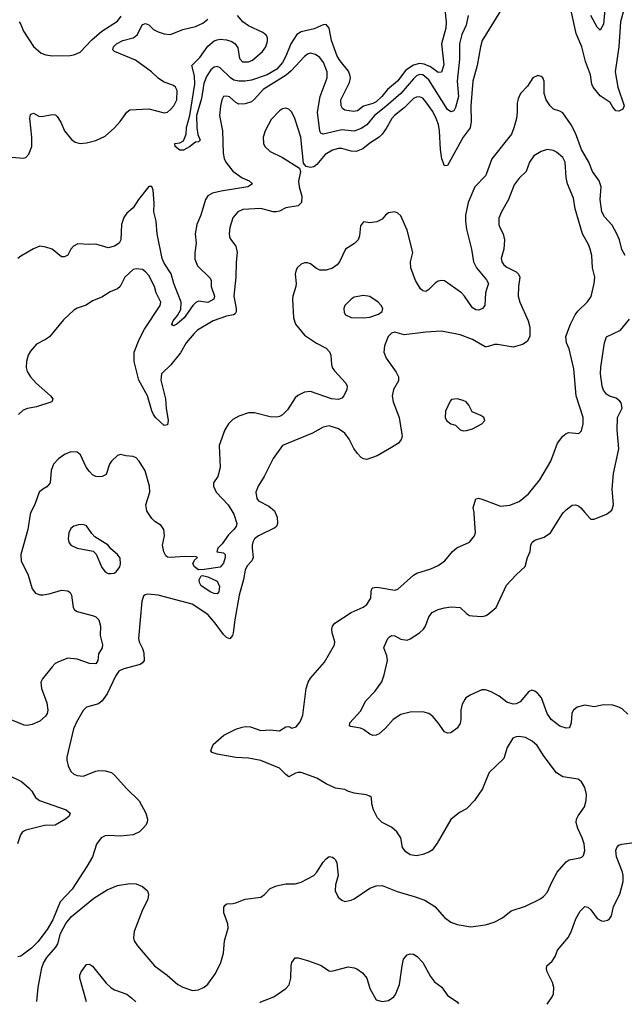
# Model space of a CAD drawing. Header units: inches. Extents: x 1954678 to 2060271, y 904822 to 1016299.
# Tile 5 of 256: x 1967002 to 1970884, y 906842 to 913164. Entities that reach past the tile are written whole.
import ezdxf

# ---------------------------------------------------------------- set-up
doc = ezdxf.new("R2010")
doc.units = ezdxf.units.IN
doc.header["$MEASUREMENT"] = 0
for name, color, linetype in [('B9960', 7, 'Continuous'), ('B9961', 7, 'Continuous'), ('B9970', 7, 'Continuous'), ('B9971', 7, 'Continuous')]:
    doc.layers.add(name, color=color, linetype=linetype)

msp = doc.modelspace()

# ---------------------------------------------------------------- linework, layer by layer
at = {"layer": 'B9960', "color": 5}
for points, elevation in [([(1967073, 910000), (1967068.2, 909990), (1967054.4, 909890), (1967008.9, 909730), (1967010.3, 909690.3), (1967057.1, 909597.1), (1967082.3, 909510), (1967102.6, 909482.6), (1967130, 909470.3), (1967151.6, 909471.6), (1967190, 909477.6), (1967270, 909501.2), (1967310, 909497.8), (1967326.2, 909486.2), (1967335.3, 909470), (1967344, 909390), (1967354.1, 909374.1), (1967370, 909365.3), (1967476.3, 909336.3), (1967490.7, 909330), (1967510, 909310.7), (1967519.5, 909270), (1967517.4, 909210), (1967534.3, 909150), (1967532.2, 909130), (1967508.2, 909091.8), (1967503.7, 909050), (1967491.3, 909028.7), (1967450, 909031), (1967370, 909057.2), (1967310, 909064.7), (1967250, 909041.7), (1967230, 909029.7), (1967210, 909009.6), (1967147.2, 908932.8), (1967138, 908910), (1967140.7, 908870), (1967176.9, 908776.9), (1967182.8, 908730), (1967178.5, 908710), (1967167.8, 908692.2), (1967130, 908661.1), (1967082, 908638), (1967050, 908633.3), (1967030, 908635.3), (1966910, 908682.7)], 720), ([(1968642, 910000), (1968654.9, 909970), (1968657.6, 909930), (1968650.4, 909910), (1968639.4, 909900.6), (1968534.6, 909850), (1968510.3, 909830), (1968499.7, 909810), (1968493.6, 909790), (1968493.6, 909770), (1968501.7, 909710), (1968492.2, 909690), (1968463.2, 909656.8), (1968450.2, 909630), (1968439.7, 909570), (1968411.4, 909468.6), (1968383, 909310), (1968373.3, 909226.7), (1968369.1, 909210.9), (1968350.3, 909189.7), (1968330, 909197.4), (1968310, 909216.9), (1968256.5, 909290), (1968210, 909344.4), (1968110, 909410.8), (1967890, 909469.6), (1967824.9, 909475.1), (1967807.7, 909472.3), (1967797.3, 909462.7), (1967785.5, 909430), (1967764.4, 909190), (1967768.4, 909170), (1967790, 909127.3), (1967798.6, 909098.6), (1967801.5, 909050), (1967790, 909034.7), (1967775.2, 909024.8), (1967670, 908996.5), (1967639.2, 908980.8), (1967616.1, 908950), (1967564.2, 908835.8), (1967530.6, 908790), (1967508.5, 908771.5), (1967430.3, 908749.7), (1967410, 908729.4), (1967366.2, 908653.8), (1967347.5, 908610), (1967305.3, 908430), (1967304.9, 908410), (1967313.7, 908373.7), (1967330, 908337.3), (1967350, 908319.3), (1967370, 908310.4), (1967410, 908306.7), (1967490, 908339.5), (1967510, 908343.7), (1967550, 908342), (1967590.5, 908330), (1967612.1, 908312.1), (1967687.2, 908227.2), (1967769.2, 908149.2), (1967812, 908070), (1967822.4, 908030), (1967819.5, 908010), (1967810.4, 907990), (1967792.7, 907970), (1967770, 907949.7), (1967730.8, 907930), (1967650, 907921), (1967570, 907926), (1967550, 907923.6), (1967524.9, 907910), (1967495.5, 907870), (1967468.2, 907790), (1967432.5, 907727.5), (1967338, 907582), (1967260.9, 907499.1), (1967214.4, 907385.6), (1967178.3, 907321.7), (1967117.2, 907242.8), (1967076.8, 907203.2), (1967010, 907151.3), (1966990, 907146.6)], 740), ([(1968370.4, 910000), (1968376.2, 909990), (1968396.5, 909930), (1968392.3, 909910), (1968377.2, 909890), (1968342.7, 909857.3), (1968301.6, 909798.4), (1968273.4, 909770), (1968267.9, 909747.9), (1968310, 909741.6), (1968320.4, 909730), (1968320.3, 909710), (1968310, 909674), (1968290, 909649), (1968186.4, 909633.6), (1968150, 909632.7), (1968124.5, 909650), (1968114.5, 909670), (1968125.1, 909694.9), (1968144, 909710), (1968135.1, 909715.1), (1968061.6, 909718.4), (1967970, 909710.7), (1967950, 909712.2), (1967940.8, 909720.8), (1967927.1, 909747.1), (1967919.3, 909790), (1967931.1, 909850), (1967928, 909890), (1967910, 909916.1), (1967870, 909941.4), (1967850, 909960.4), (1967824.2, 910000)], 720), ([(1970000, 908290), (1969973.8, 908226.2), (1969921.6, 908150), (1969870, 908097), (1969827, 908073), (1969770, 908029.2), (1969683, 907877), (1969650, 907832), (1969630, 907818.7), (1969590, 907803.5), (1969550, 907795.8), (1969510, 907801.6), (1969480.7, 907820.7), (1969460.5, 907850), (1969449.6, 907910), (1969423, 907950), (1969390, 907980.5), (1969329.6, 908010), (1969299.1, 908039.1), (1969273, 908090), (1969263, 908130), (1969260.5, 908170), (1969250, 908179.1), (1969226.9, 908186.9), (1969150, 908198.3), (1969109.7, 908209.7), (1969090, 908220.7), (1969030, 908231), (1968970, 908257.7), (1968910, 908294), (1968810, 908329.6), (1968790, 908331.3), (1968773.3, 908326.7), (1968730, 908303.6), (1968710, 908317), (1968670, 908358.4), (1968550, 908407.6), (1968470, 908422.9), (1968390, 908427.3), (1968269.3, 908449.3), (1968238, 908458), (1968228.7, 908468.7), (1968244, 908510), (1968312.7, 908570), (1968390, 908608.4), (1968430, 908622.4), (1968450, 908626), (1968483.4, 908623.4), (1968550, 908600.7), (1968610, 908604.9), (1968670, 908597.1), (1968710, 908622.8), (1968730, 908626), (1968750, 908614.8), (1968776.2, 908623.8), (1968803.6, 908656.4), (1968820.7, 908699.3), (1968840.4, 908870), (1968854, 908910), (1968870, 908936.4), (1968960.1, 909039.9), (1969022.7, 909150), (1969024.5, 909170), (1969007.5, 909227.5), (1969005.6, 909250), (1969010.9, 909270), (1969026, 909290), (1969130, 909357.7), (1969208.2, 909391.8), (1969231.6, 909408.4), (1969257.4, 909450), (1969258.3, 909490), (1969263, 909510), (1969270, 909517), (1969290, 909520.8), (1969310, 909518.6), (1969410, 909501.3), (1969430, 909506.7), (1969530, 909596.5), (1969552, 909610), (1969642.8, 909637.2), (1969690, 909658.7), (1969731.8, 909690), (1969781.6, 909750), (1969807.9, 909772.1), (1969889.6, 909810.4), (1969922, 909850), (1969927.9, 909872.1), (1969921.1, 909990), (1969919.4, 910000)], 740), ([(1970000, 908858.6), (1969990, 908862.2), (1969970, 908862), (1969898.8, 908830), (1969867.3, 908810), (1969859.9, 908800.1), (1969843, 908770), (1969833.7, 908730), (1969834.6, 908670), (1969830, 908645.2), (1969810, 908614.5), (1969770, 908586), (1969750, 908583.7), (1969730, 908592.7), (1969689.7, 908650), (1969655.1, 908690), (1969630, 908709.7), (1969590, 908719.7), (1969510, 908718.2), (1969450, 908702.9), (1969399.5, 908670), (1969350, 908615.1), (1969310, 908578.7), (1969290, 908569.7), (1969270, 908568.2), (1969250, 908575.8), (1969210, 908606.6), (1969190, 908616), (1969125.4, 908625.4), (1969119, 908630), (1969120.9, 908650), (1969190, 908723.8), (1969224.4, 908790), (1969283, 908850), (1969327.3, 908912.7), (1969343.3, 908956.7), (1969363.1, 909050), (1969359.3, 909079.3), (1969340.5, 909130), (1969341.7, 909138.3), (1969366.6, 909190), (1969377.5, 909202.5), (1969390, 909210.5), (1969410, 909207.3), (1969450, 909187.7), (1969490, 909180.5), (1969510, 909188.2), (1969570, 909227.2), (1969595.8, 909250), (1969607.8, 909270), (1969629.8, 909330.2), (1969650, 909357.1), (1969690, 909378), (1969730, 909387.4), (1969773.3, 909393.3), (1969830, 909390.4), (1969870.4, 909350.4), (1969890, 909339.1), (1969910, 909335.5), (1969970, 909332), (1969990, 909335.8), (1970000, 909341.3)], 720), ([(1966930, 908312.9), (1967013.4, 908273.4), (1967062, 908230), (1967079.5, 908210), (1967103.1, 908170), (1967128.2, 908150), (1967299.1, 908090), (1967325.5, 908070), (1967320.4, 908050), (1967296.4, 908030), (1967230, 907992.6), (1967162, 907990), (1967040.3, 907959.7), (1967018.8, 907950), (1967006, 907930), (1966988.5, 907871.5)], 720), ([(1967111, 906860.7), (1967120.9, 906950), (1967144.1, 907075.9), (1967154.4, 907105.6), (1967176.6, 907143.4), (1967234.5, 907210), (1967245.7, 907230), (1967263.7, 907296.3), (1967299, 907361), (1967334.8, 907405.2), (1967477.3, 907522.7), (1967563.6, 907576.4), (1967630, 907604.6), (1967710, 907618.4), (1967750, 907614.9), (1967790, 907599.3), (1967821.6, 907570), (1967828.7, 907550), (1967827.4, 907530), (1967821.7, 907510), (1967790, 907449.3), (1967737, 907310), (1967732.4, 907270), (1967737.1, 907250), (1967757.7, 907217.7), (1967868.3, 907088.3), (1967948.2, 907030), (1968018, 906970), (1968050, 906952), (1968110.4, 906930.4), (1968150, 906935.8), (1968187, 906953), (1968210, 906970.5), (1968259.5, 907040.5), (1968293, 907110), (1968309.7, 907170), (1968316.9, 907250), (1968339.7, 907330), (1968338.5, 907358.5), (1968313.3, 907430), (1968313.6, 907466.4), (1968320.5, 907479.5), (1968331.9, 907488.1), (1968370, 907488.5), (1968390, 907493.7), (1968450, 907517.3), (1968549.7, 907530.3), (1968573.3, 907546.7), (1968610, 907586), (1968650, 907603.8), (1968710, 907614.9), (1968770, 907615.3), (1968810, 907627.2), (1968889.8, 907670.2), (1968909.8, 907690.2), (1968950, 907754), (1968970, 907777.3), (1968990, 907790.5), (1969010, 907787.3), (1969019.9, 907779.9), (1969030.7, 907770), (1969039.1, 907750), (1969046.8, 907670), (1969030.5, 907609.5), (1969027.7, 907570), (1969047.3, 907530), (1969070.4, 907510.4), (1969090, 907503), (1969130, 907510.4), (1969150, 907518.4), (1969250, 907588.4), (1969290, 907602), (1969330, 907604), (1969426.4, 907566.4), (1969535.3, 907535.3), (1969604, 907510), (1969668, 907470), (1969730, 907400.5), (1969770, 907370.4), (1969810, 907354.9), (1969899.1, 907339.1), (1969990, 907352.2), (1970000, 907355.2)], 740), ([(1968543.5, 906852.6), (1968550, 906858), (1968633.2, 906890), (1968710, 906944), (1968732.8, 906967.2), (1968742, 907010), (1968744, 907090), (1968750, 907111), (1968770, 907140.7), (1968790, 907141.6), (1968850, 907124.4), (1968932.9, 907092.9), (1968990, 907058), (1969005.2, 907054.8), (1969110, 907082), (1969150, 907077.1), (1969166, 907070), (1969203.4, 907043.4), (1969230.7, 907010), (1969250, 906944.7), (1969290, 906871), (1969330, 906859.3), (1969370, 906866.7), (1969403.7, 906890), (1969415.5, 906904.5), (1969440.4, 906970), (1969456.9, 907090), (1969467.2, 907132.8), (1969490, 907160.7), (1969510, 907166), (1969530, 907164.4), (1969554.4, 907150), (1969590, 907110.4), (1969640.8, 907020.8), (1969665.9, 906985.9), (1969712.2, 906952.2), (1969750, 906899.1), (1969810, 906857.3), (1969820.3, 906845.4)], 720), ([(1967429.8, 906858.9), (1967388.2, 907010), (1967388.2, 907030), (1967395.6, 907050), (1967430, 907097.3), (1967450, 907099.1), (1967470, 907087.7), (1967557.5, 906977.5), (1967588.5, 906948.5), (1967610, 906935.3), (1967690, 906907.4), (1967722.3, 906882.3), (1967747.1, 906857.1)], 720)]:
    msp.add_lwpolyline(points, dxfattribs=dict(at, elevation=elevation))
for points, elevation in [([(1967410, 909922.9), (1967378.8, 909921.2), (1967350, 909911.8), (1967330, 909896.2), (1967317, 909870), (1967312.2, 909830), (1967317.1, 909810), (1967330, 909790.7), (1967370, 909770.5), (1967472.5, 909752.5), (1967492.5, 909732.5), (1967530, 909647.3), (1967550, 909618.8), (1967570, 909607.7), (1967590, 909607.7), (1967609.3, 909610.7), (1967622, 909618), (1967645.2, 909650), (1967649.3, 909670), (1967646.3, 909706.3), (1967629.2, 909730), (1967587.3, 909767.3), (1967569, 909790), (1967484.7, 909844.7), (1967464.9, 909864.9), (1967430, 909914.5)], 740), ([(1968270, 909478.7), (1968250, 909479.8), (1968230, 909489), (1968168, 909530), (1968155.6, 909550), (1968153.4, 909566.6), (1968166.8, 909593.2), (1968175.3, 909595.3), (1968210, 909587.3), (1968270, 909558.8), (1968284.7, 909524.7), (1968279.5, 909490)], 720)]:
    msp.add_lwpolyline(points, close=True, dxfattribs=dict(at, elevation=elevation))
at = {"layer": 'B9961', "color": 5}
for points, elevation in [([(1969731.6, 913230), (1969740.1, 913150), (1969738.1, 913110), (1969710.1, 913010), (1969726.4, 912873.6), (1969710, 912827.2), (1969690, 912825.2), (1969640.4, 912860.4), (1969598.5, 912878.5), (1969570, 912882.1), (1969530, 912872.2), (1969480.6, 912839.4), (1969428.9, 912770), (1969364.1, 912715.9), (1969327.7, 912670), (1969290, 912637.2), (1969270, 912625), (1969210.5, 912609.5), (1969170, 912578.9), (1969145.3, 912574.7), (1969090, 912582.4), (1969074.3, 912594.3), (1969066, 912610), (1969064.5, 912650), (1969119.2, 912760.8), (1969125.4, 912790), (1969122.7, 912810), (1969112.7, 912832.7), (1969058.9, 912898.9), (1969039.6, 912930), (1969004.1, 913030), (1968989.1, 913110), (1968970, 913133.6), (1968950, 913131.1), (1968893.6, 913106.4), (1968810, 913086.8), (1968782.4, 913070), (1968743.3, 913010), (1968711.4, 912930), (1968690.2, 912889.8), (1968652.7, 912847.3), (1968590, 912809.7), (1968490, 912774.8), (1968450, 912769.1), (1968410, 912769.4), (1968376.7, 912776.7), (1968355.8, 912790), (1968290, 912856), (1968270, 912863.5), (1968250, 912858.3), (1968230, 912842.2), (1968201.2, 912798.8), (1968184.7, 912755.3), (1968170, 912658), (1968137.8, 912550), (1968139.5, 912470), (1968146.7, 912426.7), (1968161, 912390), (1968150, 912379), (1968130, 912377.2), (1968091.9, 912348.1), (1968052.9, 912327.1), (1968030, 912327.1), (1967999.5, 912350), (1967998, 912370), (1968030, 912373.4), (1968053.5, 912386.5), (1968069.9, 912430), (1968072.3, 912472.3), (1968093.7, 912550), (1968125.6, 912750), (1968123.2, 912803.2), (1968107.3, 912870), (1968158.1, 912921.9), (1968210, 912994.1), (1968250, 913028.2), (1968270, 913035.2), (1968290, 913038.5), (1968330, 913034.5), (1968363.7, 913023.7), (1968385.2, 913010), (1968403, 912982.9), (1968414.1, 912914.1), (1968432.8, 912892.8), (1968470, 912893.1), (1968496.3, 912903.7), (1968560.5, 912959.5), (1968581.3, 912990), (1968593.7, 913026.3), (1968592.3, 913050), (1968584.5, 913064.5), (1968562.3, 913082.3), (1968470, 913125.5), (1968435.1, 913150), (1968400.9, 913190)], 640), ([(1966950, 912280.9), (1967025.6, 912274.4), (1967040.7, 912279.3), (1967060.1, 912299.9), (1967078.7, 912350), (1967080.5, 912410), (1967066.6, 912530), (1967070, 912556), (1967079.3, 912560.7), (1967090, 912564), (1967125.1, 912545.1), (1967142.8, 912542.8), (1967210, 912555.5), (1967232.4, 912552.4), (1967243, 912543), (1967265.3, 912505.3), (1967290.4, 912450), (1967334.8, 912394.8), (1967356.9, 912376.9), (1967390, 912369), (1967430, 912372.9), (1967490, 912387.9), (1967550, 912415.8), (1967610, 912469.2), (1967646, 912510), (1967689.1, 912570.9), (1967710, 912585.5), (1967830, 912592), (1967930, 912566), (1967950, 912570.4), (1967970, 912586.7), (1967991, 912610), (1968010.7, 912650), (1968011.9, 912710), (1968002.9, 912730), (1967990, 912740.5), (1967924.5, 912764.5), (1967890, 912789.6), (1967847.1, 912830), (1967744.7, 912904.7), (1967610, 912959.6), (1967599.6, 912970), (1967605.1, 912990), (1967623.5, 913010), (1967663.6, 913030), (1967730, 913047.5), (1967744, 913056), (1967757.2, 913070), (1967789, 913131), (1967802.9, 913137.1), (1967810, 913138.9), (1967830, 913130.3), (1967861.9, 913101.9), (1967890, 913086.9), (1967930, 913072.8), (1967970, 913069), (1968050, 913101.3), (1968130, 913120.3), (1968178.4, 913141.6), (1968210, 913166.4)], 660), ([(1969882.3, 913190), (1969868.6, 913130), (1969840.5, 913070), (1969826.1, 913010), (1969825.4, 912910), (1969810.6, 912770), (1969820.6, 912670), (1969800.2, 912599.8), (1969790, 912578.5), (1969784, 912576), (1969770, 912573.3), (1969750, 912586.9), (1969630, 912778.7), (1969591.3, 912810), (1969570, 912812.2), (1969550, 912803.5), (1969530, 912785.4), (1969450, 912689.9), (1969353.8, 912606.2), (1969281.1, 912550), (1969230.1, 912489.9), (1969195.4, 912464.6), (1969150, 912447.7), (1969070, 912455.9), (1968949.5, 912430), (1968936.5, 912436.5), (1968928.3, 912448.3), (1968913.8, 912570), (1968931, 912670), (1968975.2, 912790), (1968975.6, 912830), (1968952.9, 912890), (1968930, 912921), (1968901.5, 912941.5), (1968870, 912948.6), (1968850, 912942), (1968830, 912928.7), (1968745.1, 912834.9), (1968712.9, 912807.1), (1968564.3, 912715.7), (1968510, 912653.5), (1968490, 912637.6), (1968450, 912623.1), (1968410, 912622), (1968390, 912633), (1968350, 912667.8), (1968330, 912674), (1968310, 912671.6), (1968299.5, 912650), (1968290.3, 912609.7), (1968284.7, 912550), (1968304.6, 912450), (1968308, 912308), (1968313.7, 912273.7), (1968325.6, 912250), (1968370, 912192.3), (1968430, 912148.1), (1968475.5, 912130), (1968497.1, 912110), (1968467.7, 912090), (1968296.2, 912063.8), (1968240.7, 912050), (1968210, 912033), (1968195, 912010), (1968164.4, 911910), (1968138.4, 911850), (1968128.6, 911790), (1968135, 911730), (1968126.1, 911666.1), (1968125.8, 911625.8), (1968143.7, 911583.7), (1968225.4, 911505.4), (1968230.2, 911490), (1968231.1, 911450), (1968252.6, 911390), (1968247.4, 911370), (1968210, 911349.2), (1968150, 911356), (1968131.8, 911348.2), (1968113.8, 911330), (1968058.3, 911250), (1968010, 911208.2), (1967990, 911199.3), (1967982, 911202), (1967979.3, 911210), (1967986.9, 911230), (1968014.9, 911265.1), (1968036.1, 911303.9), (1968039.1, 911350), (1967991.4, 911470), (1967973.4, 911533.3), (1967930, 911600.4), (1967917.4, 911630), (1967884.4, 911790), (1967877.4, 911870), (1967862.9, 911930), (1967865.3, 911985.3), (1967859.6, 912070), (1967850, 912094), (1967830, 912092), (1967764.9, 912010), (1967730, 911957), (1967690, 911921.6), (1967670, 911894), (1967655.5, 911850), (1967652.1, 911750), (1967640.3, 911730), (1967610.4, 911710), (1967570, 911699.8), (1967490, 911722.7), (1967450, 911720.5), (1967374, 911726), (1967347.7, 911710), (1967330.4, 911690), (1967310, 911653.2), (1967290, 911642), (1967270, 911642), (1967210.9, 911690.9), (1967170, 911703.5), (1967130, 911709.5), (1967090, 911692), (1967010, 911645.1), (1966990, 911631.6)], 660), ([(1966998.7, 913150), (1967010, 913133), (1967026.9, 913090), (1967090, 912992), (1967139.1, 912950), (1967170, 912938.7), (1967210, 912933.1), (1967325.6, 912934.4), (1967350, 912938.4), (1967390, 912955.8), (1967465.2, 913034.8), (1967529.9, 913090.1), (1967630, 913154.4), (1967653.1, 913186.9)], 680), ([(1970000, 913075.2), (1969972.6, 913030), (1969960.9, 912990), (1969939.6, 912870), (1969912.3, 912770), (1969898.4, 912610), (1969901.5, 912510), (1969894.7, 912470), (1969849.4, 912410.6), (1969750, 912227.2), (1969730, 912225.1), (1969712.2, 912270), (1969704.2, 912330), (1969697.6, 912450), (1969690.3, 912490.4), (1969676.9, 912530), (1969653.8, 912573.8), (1969610, 912636.8), (1969590, 912659.2), (1969570, 912667.8), (1969550, 912666.6), (1969530, 912657.7), (1969470, 912598.9), (1969409.5, 912550), (1969391.5, 912530), (1969355.4, 912464.6), (1969329.2, 912430), (1969309.5, 912410.4), (1969250, 912370.7), (1969206.1, 912333.9), (1969161.7, 912318.3), (1969130, 912320.2), (1969070, 912337), (1969050, 912337), (1969010, 912326.9), (1968962.5, 912297.5), (1968910, 912233.5), (1968890, 912219.7), (1968870, 912215.1), (1968842, 912222), (1968823.3, 912243.3), (1968807, 912410), (1968768.2, 912530), (1968750, 912569.3), (1968730, 912589.6), (1968710, 912595.6), (1968690, 912591.5), (1968670, 912579.5), (1968617.3, 912522.7), (1968578.9, 912450), (1968566, 912410), (1968567, 912370), (1968574.9, 912350), (1968610, 912317.6), (1968690, 912279.5), (1968798.8, 912210), (1968805.5, 912190), (1968793, 912127), (1968797.2, 912090), (1968813, 912030), (1968812.2, 911990), (1968790, 911968.1), (1968710, 911956.4), (1968670, 911935.3), (1968650, 911929.8), (1968630, 911929.8), (1968550, 911952.7), (1968435.3, 911944.7), (1968402.4, 911930), (1968370, 911892.7), (1968350.3, 911830), (1968347, 911790), (1968348.7, 911770), (1968355.4, 911755.4), (1968390.2, 911710), (1968399.2, 911670), (1968391.7, 911608.3), (1968390.1, 911509.9), (1968376.1, 911390), (1968392.3, 911310), (1968392.4, 911287.6), (1968385.3, 911274.7), (1968375.5, 911270), (1968330, 911261.5), (1968243.1, 911230), (1968144.5, 911170), (1968121.5, 911150), (1968070.9, 911090), (1968034.3, 911025.7), (1967972.4, 910947.5), (1967912.2, 910890), (1967907.8, 910850), (1967939, 910730), (1967942.2, 910670), (1967954.7, 910590), (1967950, 910562.4), (1967930, 910557.6), (1967873.6, 910610), (1967860.5, 910630), (1967850, 910653.3), (1967822.7, 910750), (1967766.7, 910850), (1967736.3, 910970), (1967737.1, 911030), (1967769, 911111), (1967803.9, 911176.1), (1967904.5, 911330), (1967907.4, 911350), (1967878.9, 911410), (1967866.4, 911450), (1967830, 911521.3), (1967810, 911545.4), (1967790, 911559.1), (1967750, 911564.2), (1967730, 911559.6), (1967677.1, 911510), (1967646.4, 911450), (1967630, 911436.3), (1967583.5, 911416.5), (1967530, 911381.5), (1967470, 911358), (1967428.9, 911331.1), (1967370, 911311.8), (1967350, 911299.5), (1967284, 911236), (1967192.4, 911127.6), (1967167.3, 911110), (1967110, 911081.6), (1967070, 911036.2), (1967056.9, 911010), (1967045.3, 910970), (1967043.6, 910930), (1967050, 910904.9), (1967070, 910872), (1967107.9, 910830), (1967200.2, 910750), (1967214.6, 910730), (1967210, 910714), (1967208.9, 910711.1), (1967110, 910678.3), (1967051.8, 910668.2), (1967023.8, 910656.2), (1966994.9, 910630)], 680), ([(1970000, 912176.9), (1969995.6, 912164.4), (1969925, 912090), (1969881.3, 911990), (1969864.4, 911910), (1969863.5, 911870), (1969870, 911818.8), (1969902.6, 911690), (1969915.2, 911610), (1969934.8, 911570), (1970000, 911492.9)], 720), ([(1970000, 911432.1), (1969993.4, 911410), (1969987.8, 911330), (1969973.7, 911310), (1969950, 911299.8), (1969930, 911300.7), (1969910, 911313.8), (1969857.9, 911390), (1969839.4, 911410), (1969730, 911486.4), (1969710, 911489.8), (1969690, 911485), (1969670, 911473.3), (1969630, 911432.2), (1969610, 911419.7), (1969590, 911422.2), (1969576, 911436), (1969544.1, 911490), (1969514.4, 911570), (1969511.8, 911610), (1969526.6, 911670), (1969490, 911813.2), (1969450, 911904), (1969430, 911922.7), (1969410, 911929.4), (1969370, 911924.5), (1969350.7, 911910), (1969330, 911883.7), (1969294.3, 911865.7), (1969250, 911859.7), (1969210, 911866), (1969190, 911841.2), (1969184.4, 911775.6), (1969175.5, 911750), (1969152.8, 911727.2), (1969093, 911690), (1969056, 911610), (1969039.6, 911590), (1969010, 911568.7), (1968970, 911556.8), (1968930, 911556.3), (1968907.3, 911567.3), (1968870, 911597), (1968850, 911603.7), (1968830, 911602), (1968810, 911594), (1968784.4, 911570), (1968774, 911550), (1968770.3, 911530), (1968777, 911470), (1968774.9, 911450), (1968755.8, 911390), (1968754, 911370), (1968759.5, 911250), (1968772, 911210), (1968830, 911138.7), (1968907.8, 911087.8), (1968970, 911054.2), (1968991.4, 911031.4), (1969000.7, 911010), (1969003.2, 910950), (1969009.1, 910930), (1969022.4, 910910), (1969096.5, 910830), (1969104.2, 910810), (1969103, 910790), (1969082.9, 910750), (1969070, 910735), (1969050, 910726), (1969003.7, 910730), (1968870, 910777), (1968830, 910773.3), (1968788.6, 910751.4), (1968770, 910735.3), (1968721.9, 910658.1), (1968690, 910627.2), (1968670, 910616.4), (1968650, 910612.4), (1968610, 910613.7), (1968510, 910640.9), (1968470, 910640.9), (1968410, 910618), (1968370, 910596.2), (1968342, 910570), (1968319.6, 910530), (1968283.7, 910430), (1968288.3, 910288.3), (1968274.4, 910230), (1968245.5, 910190), (1968246, 910170), (1968263.1, 910130), (1968341.5, 910050), (1968370.4, 910000)], 720), ([(1970000, 911064.3), (1969990, 911064), (1969910, 911109.8), (1969830, 911141), (1969710, 911163.6), (1969610, 911158.7), (1969470, 911140.7), (1969410, 911158.4), (1969390, 911152), (1969378.6, 911141.4), (1969368.2, 911130), (1969344.4, 911070), (1969340.5, 911030), (1969354.9, 910990), (1969419.9, 910899.9), (1969434.9, 910870), (1969433.8, 910846.2), (1969403, 910790), (1969392.7, 910747.3), (1969400.3, 910710), (1969438.6, 910610), (1969456.1, 910503.9), (1969457.3, 910490), (1969451.1, 910468.9), (1969433.9, 910446.1), (1969390, 910416.9), (1969296.5, 910363.5), (1969230, 910341.1), (1969210, 910344.7), (1969194.1, 910354.1), (1969170, 910379.6), (1969147.2, 910410), (1969118.5, 910470), (1969089.6, 910510), (1969050, 910537.2), (1968990, 910556.4), (1968950, 910548), (1968883, 910510), (1968688.4, 910430), (1968630, 910346), (1968571.3, 910230), (1968532.4, 910170), (1968517.6, 910130), (1968524.4, 910090), (1968535.5, 910075.5), (1968601.6, 910041.6), (1968637.6, 910010), (1968642, 910000)], 740), ([(1967824.2, 910000), (1967817.7, 910010), (1967812.3, 910050), (1967836.8, 910130), (1967834.8, 910170), (1967808.4, 910268.4), (1967769.9, 910329.9), (1967750, 910350.9), (1967730, 910358.8), (1967683.5, 910363.5), (1967650, 910372.7), (1967630, 910366), (1967590.4, 910330), (1967578, 910310), (1967556.5, 910243.5), (1967531.3, 910230), (1967511.9, 910228.1), (1967490, 910231.5), (1967470, 910242.4), (1967450, 910262.4), (1967428.7, 910290), (1967392.1, 910370), (1967370, 910387.8), (1967330, 910389.7), (1967290, 910372.4), (1967250, 910344.4), (1967219.1, 910310), (1967203.9, 910270), (1967196.5, 910190), (1967176.1, 910163.9), (1967150, 910149.7), (1967127.4, 910130), (1967101.4, 910058.6), (1967073, 910000)], 720), ([(1969919.4, 910000), (1969914, 910030), (1969930, 910086.8), (1969947.8, 910092.2), (1969970, 910086.3), (1970000, 910074.8)], 740)]:
    msp.add_lwpolyline(points, dxfattribs=dict(at, elevation=elevation))
for points, elevation in [([(1969210, 911392.8), (1969150, 911382.4), (1969130, 911369.6), (1969090.4, 911330), (1969082.6, 911310), (1969085.1, 911285.1), (1969094, 911270), (1969130, 911252.4), (1969210, 911248.8), (1969250, 911254.9), (1969306.3, 911273.7), (1969328.7, 911290), (1969334, 911310), (1969324, 911330), (1969304, 911350), (1969250, 911387)], 740), ([(1969810, 910729.6), (1969775.5, 910724.5), (1969765.1, 910714.9), (1969735.8, 910650), (1969734.6, 910610), (1969742.6, 910590), (1969770, 910568.2), (1969800.7, 910560.7), (1969830.6, 910530.6), (1969850, 910524.9), (1969870, 910527.3), (1969910, 910537.3), (1969968.7, 910570), (1969988.7, 910590), (1969982, 910610), (1969963.2, 910623.2), (1969907.2, 910647.2), (1969887, 910690), (1969869.2, 910710), (1969850, 910719.6)], 760)]:
    msp.add_lwpolyline(points, close=True, dxfattribs=dict(at, elevation=elevation))
at = {"layer": 'B9970', "color": 5}
for points, elevation in [([(1970000, 909341.3), (1970010, 909346.7), (1970061.6, 909390), (1970127.2, 909532.8), (1970190, 909600.5), (1970247.6, 909652.4), (1970263.7, 909710), (1970280.7, 909750), (1970284, 909790), (1970291.8, 909810), (1970310, 909821.7), (1970370, 909840.9), (1970409.6, 909870), (1970484.7, 909990), (1970494.3, 910000)], 720), ([(1970630.7, 910000), (1970662.8, 909962.8), (1970670, 909957.3), (1970690, 909956.3), (1970770, 909988.2), (1970784.6, 910000)], 720), ([(1970906, 908706), (1970870, 908738.4), (1970849, 908750), (1970810, 908762), (1970750, 908765.4), (1970690, 908752.1), (1970630, 908762.8), (1970582, 908750), (1970557.6, 908730), (1970548.3, 908711.7), (1970542.6, 908650), (1970535.6, 908624.4), (1970530, 908618), (1970510, 908615.1), (1970470, 908628.8), (1970415.6, 908670), (1970388.7, 908710), (1970351.9, 908810), (1970330, 908837.4), (1970310, 908853.3), (1970290, 908859.6), (1970270.3, 908849.7), (1970216.5, 908783.5), (1970190, 908770.9), (1970170, 908769.8), (1970130, 908782.3), (1970080.3, 908820.3), (1970030, 908847.7), (1970000, 908858.6)], 720), ([(1970000, 907355.2), (1970049, 907370), (1970102.3, 907397.7), (1970156.9, 907443.1), (1970250, 907472.2), (1970342, 907518), (1970365.4, 907534.6), (1970390, 907561), (1970420.4, 907630), (1970454, 907690), (1970510, 907756.5), (1970530, 907770.3), (1970598.2, 907781.8), (1970612.3, 907787.7), (1970622, 907798), (1970631, 907829), (1970626.5, 907873.5), (1970614.5, 907910), (1970585.1, 907970), (1970574.7, 908010), (1970576.9, 908030), (1970587.6, 908052.4), (1970629.5, 908110), (1970640.5, 908150), (1970642.2, 908190), (1970630, 908235.1), (1970610, 908269.6), (1970587.6, 908287.6), (1970490, 908303.5), (1970450, 908328.6), (1970370, 908434), (1970324.5, 908504.5), (1970292.7, 908532.7), (1970250, 908556), (1970210, 908561.7), (1970190, 908559.7), (1970168.7, 908550), (1970131.3, 908490), (1970110, 908419.6), (1970016.5, 908330), (1970000, 908290)], 740), ([(1970389, 906842.2), (1970422, 906890), (1970429.6, 906910.4), (1970431.8, 906950), (1970422.7, 906982.7), (1970389.4, 907050), (1970383.7, 907070), (1970386.6, 907090), (1970420.1, 907119.9), (1970439.6, 907150), (1970454.5, 907190), (1970525.7, 907274.3), (1970545.8, 907314.2), (1970572.2, 907390), (1970600.5, 907439.5), (1970630, 907470.6), (1970650, 907465.5), (1970670, 907448), (1970710, 907394), (1970737.5, 907377.5), (1970750, 907376.1), (1970777, 907383), (1970790, 907390.3), (1970802.4, 907410), (1970815.5, 907470), (1970856.4, 907550), (1970877.7, 907630), (1970877.7, 907670), (1970872.4, 907690), (1970833.3, 907790), (1970829.7, 907830), (1970835.6, 907850), (1970850, 907864.4), (1970868.7, 907870), (1971090, 907900.3)], 720)]:
    msp.add_lwpolyline(points, dxfattribs=dict(at, elevation=elevation))
at = {"layer": 'B9971', "color": 5}
for points, elevation in [([(1970122.8, 913277.2), (1970000, 913075.2)], 680), ([(1970883.5, 913236.5), (1970859.8, 913150), (1970849.6, 912989.6), (1970824.7, 912830), (1970842.4, 912730), (1970883.6, 912610), (1970874, 912590), (1970850, 912577.4), (1970830, 912578.7), (1970810, 912601.6), (1970792.7, 912632.7), (1970730, 912675.6), (1970683.4, 912730), (1970675.7, 912750), (1970666.4, 912810), (1970635.4, 912895.4), (1970612.2, 912990), (1970576.3, 913076.3), (1970524.2, 913310)], 680), ([(1970760.4, 913230), (1970750, 913136), (1970730, 913097), (1970710, 913116.9), (1970668.7, 913190)], 660), ([(1970890, 911649.4), (1970869, 911689), (1970853.5, 911750), (1970837.1, 911790), (1970805.6, 911845.6), (1970757.7, 911897.7), (1970740.3, 911930), (1970729.8, 912010), (1970735.5, 912090), (1970722.9, 912130), (1970679.8, 912190), (1970657.2, 912250), (1970609.9, 912330), (1970570, 912436.3), (1970543.4, 912490), (1970490, 912565.4), (1970470, 912577.8), (1970429.7, 912590), (1970407.7, 912610), (1970382.7, 912650), (1970369.6, 912690.4), (1970369.6, 912770), (1970360.5, 912790), (1970350, 912799.7), (1970330, 912805.1), (1970297.1, 912790), (1970263.4, 912736.6), (1970218.3, 912690), (1970203.1, 912656.9), (1970197.2, 912630), (1970197.4, 912570), (1970191.6, 912530), (1970175.8, 912470), (1970159.7, 912430), (1970033, 912270), (1970000, 912176.9)], 720), ([(1970000, 910074.8), (1970090, 910040.3), (1970150, 910046.3), (1970208.9, 910071.1), (1970270, 910120.4), (1970342.6, 910210), (1970412.8, 910330), (1970455.1, 910444.9), (1970490, 910491), (1970510, 910507.3), (1970527.3, 910512.7), (1970591.9, 910508.1), (1970610, 910524.7), (1970620.5, 910570), (1970621.1, 910610), (1970576.1, 910750), (1970561.3, 910921.3), (1970529.6, 911050), (1970514, 911090), (1970509.5, 911129.5), (1970539.7, 911210), (1970569.7, 911270), (1970586.5, 911293.5), (1970648.3, 911351.7), (1970672.3, 911387.7), (1970691.6, 911470), (1970694.4, 911510), (1970681.2, 911570), (1970675.3, 911650), (1970666.2, 911690), (1970656.4, 911716.4), (1970615.9, 911790), (1970569.9, 911949.9), (1970558.9, 912018.9), (1970518.8, 912110), (1970510.7, 912150.7), (1970504.7, 912250), (1970490, 912278.7), (1970450, 912314), (1970430, 912324), (1970390, 912331.2), (1970350, 912317.2), (1970304.2, 912290), (1970276, 912250), (1970254, 912190), (1970210, 912147.6), (1970177, 912103), (1970141.1, 912010), (1970094.9, 911930), (1970079.6, 911890), (1970077.8, 911850), (1970084, 911830), (1970107.4, 911790), (1970115.3, 911750), (1970110.2, 911690), (1970094.4, 911630), (1970098.5, 911610), (1970110.3, 911590), (1970130, 911574.9), (1970190, 911545.3), (1970205.3, 911530), (1970212.6, 911510), (1970204.2, 911450), (1970202, 911390), (1970213.7, 911350), (1970267.6, 911230), (1970278.3, 911190), (1970277.3, 911130), (1970261.2, 911098.8), (1970230, 911077.7), (1970170, 911062), (1970070, 911079.6), (1970050, 911078.4), (1970010, 911064.7), (1970000, 911064.3)], 740), ([(1970000, 911492.9), (1970002.4, 911490), (1970011.4, 911470), (1970000, 911432.1)], 720), ([(1970784.6, 910000), (1970804.2, 910015.8), (1970815.1, 910050), (1970807.2, 910150), (1970815.2, 910250), (1970848.7, 910408.7), (1970838.4, 910530), (1970840.5, 910610), (1970871.6, 910670), (1970863.5, 910703.5), (1970855.8, 910715.8), (1970833, 910733), (1970790, 910747.7), (1970770, 910759.7), (1970750, 910786), (1970741.5, 910810), (1970731.8, 910890), (1970732.7, 910932.7), (1970757.2, 911090), (1970770, 911128), (1970859.5, 911170), (1970918.8, 911241.2)], 720), ([(1970494.3, 910000), (1970510, 910016.5), (1970550, 910046.4), (1970571.3, 910050), (1970590, 910043), (1970604.9, 910030), (1970630.7, 910000)], 720)]:
    msp.add_lwpolyline(points, dxfattribs=dict(at, elevation=elevation))

doc.saveas('drawing.dxf')
